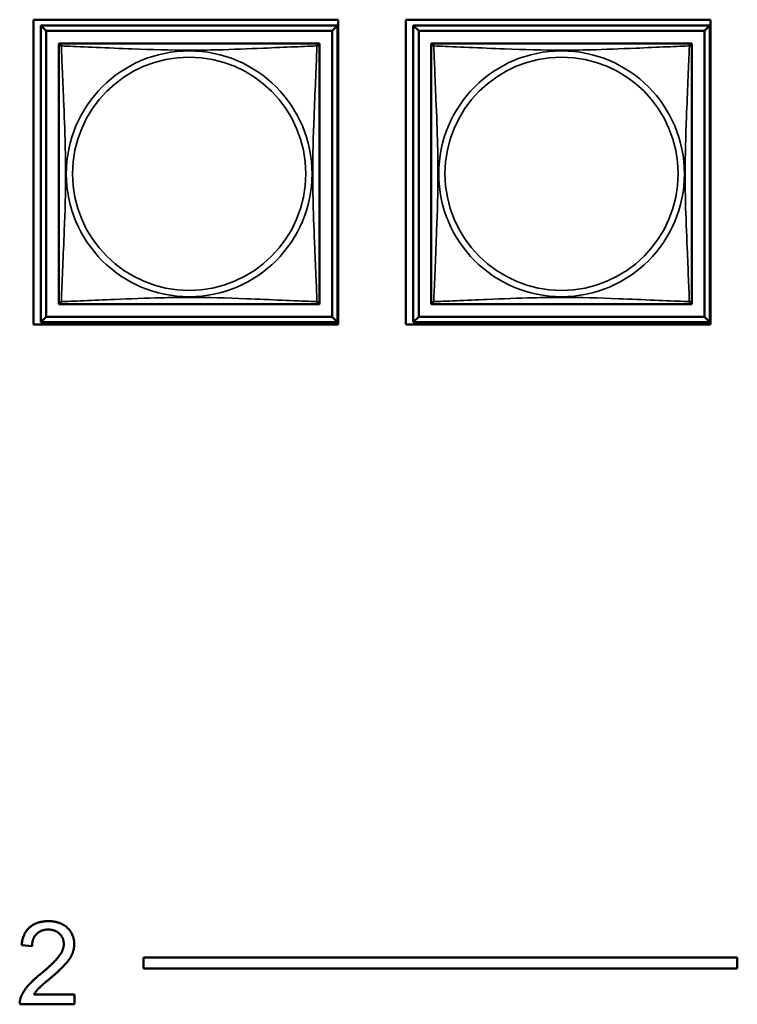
# Model space of a CAD drawing. Header units: inches. Extents: x 0.2 to 58.8, y 1.7 to 68.8.
# Tile 252 of 256: x 42 to 43.3, y 53.9 to 55.7. Entities that reach past the tile are written whole.
import ezdxf

# ---------------------------------------------------------------- set-up
doc = ezdxf.new("R2010")
doc.units = ezdxf.units.IN
doc.header["$MEASUREMENT"] = 0
doc.layers.add('Visible (ANSI)', color=7, linetype='Continuous', lineweight=50)
doc.layers.add('Visible Narrow (ANSI)', color=7, linetype='Continuous', lineweight=35)

msp = doc.modelspace()

# ---------------------------------------------------------------- linework, layer by layer
at = {"layer": 'Visible (ANSI)'}
for p, q in [((42.0485, 55.1773), (42.0485, 55.7297)), ((42.0485, 55.7297), (42.6009, 55.7297)), ((42.062, 55.7192), (42.5994, 55.7192)), ((42.0718, 55.7093), (42.062, 55.7192)), ((42.062, 55.1818), (42.062, 55.7192)), ((42.5994, 55.7192), (42.5896, 55.7093)), ((42.5994, 55.7192), (42.5994, 55.1818)), ((42.6009, 55.7297), (42.6009, 55.1773)), ((42.7235, 55.1773), (42.7235, 55.7297)), ((42.7235, 55.7297), (43.2759, 55.7297)), ((42.737, 55.7192), (43.2744, 55.7192)), ((42.7468, 55.7093), (42.737, 55.7192)), ((42.737, 55.1818), (42.737, 55.7192)), ((43.2744, 55.7192), (43.2646, 55.7093)), ((43.2744, 55.7192), (43.2744, 55.1818)), ((43.2759, 55.7297), (43.2759, 55.1773)), ((42.0718, 55.7093), (42.5896, 55.7093)), ((42.0718, 55.1916), (42.0718, 55.7093)), ((42.5896, 55.7093), (42.5896, 55.1916)), ((42.7468, 55.7093), (43.2646, 55.7093)), ((42.7468, 55.1916), (42.7468, 55.7093)), ((43.2646, 55.7093), (43.2646, 55.1916)), ((42.0945, 55.6809), (42.0945, 55.6867)), ((42.0945, 55.6867), (42.1003, 55.6867)), ((42.5611, 55.6867), (42.5669, 55.6867)), ((42.5669, 55.6867), (42.5669, 55.6808)), ((42.7695, 55.6809), (42.7695, 55.6867)), ((42.7695, 55.6867), (42.7753, 55.6867)), ((43.2361, 55.6867), (43.2419, 55.6867)), ((43.2419, 55.6867), (43.2419, 55.6808)), ((42.0945, 55.2143), (42.0945, 55.2201)), ((42.5669, 55.2202), (42.5669, 55.2143)), ((42.7695, 55.2143), (42.7695, 55.2201)), ((43.2419, 55.2202), (43.2419, 55.2143)), ((42.1004, 55.2143), (42.0945, 55.2143)), ((42.5669, 55.2143), (42.561, 55.2143)), ((42.7754, 55.2143), (42.7695, 55.2143)), ((43.2419, 55.2143), (43.236, 55.2143)), ((42.0718, 55.1916), (42.062, 55.1818)), ((42.5994, 55.1818), (42.062, 55.1818)), ((42.5896, 55.1916), (42.0718, 55.1916)), ((42.5896, 55.1916), (42.5994, 55.1818)), ((42.7468, 55.1916), (42.737, 55.1818)), ((43.2744, 55.1818), (42.737, 55.1818)), ((43.2646, 55.1916), (42.7468, 55.1916)), ((43.2646, 55.1916), (43.2744, 55.1818)), ((42.6009, 55.1773), (42.0485, 55.1773)), ((43.2759, 55.1773), (42.7235, 55.1773)), ((42.046, 54.051), (42.027, 54.0529)), ((42.2482, 54.0108), (42.2482, 54.0308)), ((42.2482, 54.0308), (43.3242, 54.0308)), ((43.3242, 54.0308), (43.3242, 54.0108)), ((43.3242, 54.0108), (42.2482, 54.0108)), ((42.0492, 53.9634), (42.1227, 53.9634)), ((42.1227, 53.9634), (42.1227, 53.9457)), ((42.1227, 53.9457), (42.0236, 53.9457))]:
    msp.add_line(p, q, dxfattribs=at)
for centre, start, end in [((42.1004, 55.6808), 90, 180), ((42.561, 55.6808), 0, 90), ((42.7754, 55.6808), 90, 180), ((43.236, 55.6808), 0, 90), ((42.1004, 55.2202), 180, 270), ((42.561, 55.2202), 270, 360), ((42.7754, 55.2202), 180, 270), ((43.236, 55.2202), 270, 360)]:
    msp.add_arc(centre, 0.00591, start, end, dxfattribs=at)
for points in [[(42.0945, 55.6808), (42.0945, 55.6802), (42.0945, 55.6775), (42.0945, 55.6731), (42.0945, 55.665), (42.0945, 55.6511), (42.0945, 55.6349), (42.0945, 55.6188), (42.0945, 55.6006), (42.0945, 55.582), (42.0945, 55.5556), (42.0945, 55.5283), (42.0945, 55.5012), (42.0945, 55.4843), (42.0945, 55.4674), (42.0945, 55.4505), (42.0945, 55.4166), (42.0945, 55.3828), (42.0945, 55.3491), (42.0945, 55.3071), (42.0945, 55.2631), (42.0945, 55.2376), (42.0945, 55.2275), (42.0945, 55.2211), (42.0945, 55.2202)], [(42.561, 55.6867), (42.5604, 55.6867), (42.5577, 55.6867), (42.5533, 55.6867), (42.5452, 55.6867), (42.5313, 55.6867), (42.5151, 55.6867), (42.499, 55.6867), (42.4808, 55.6867), (42.4622, 55.6867), (42.4358, 55.6867), (42.4085, 55.6867), (42.3815, 55.6867), (42.3645, 55.6867), (42.3476, 55.6867), (42.3307, 55.6867), (42.2968, 55.6867), (42.263, 55.6867), (42.2293, 55.6867), (42.1873, 55.6867), (42.1434, 55.6867), (42.1178, 55.6867), (42.1077, 55.6867), (42.1013, 55.6867), (42.1004, 55.6867)], [(42.5669, 55.2202), (42.5669, 55.2207), (42.5669, 55.2235), (42.5669, 55.2279), (42.5669, 55.236), (42.5669, 55.2499), (42.5669, 55.266), (42.5669, 55.2822), (42.5669, 55.3004), (42.5669, 55.319), (42.5669, 55.3454), (42.5669, 55.3727), (42.5669, 55.3997), (42.5669, 55.4166), (42.5669, 55.4336), (42.5669, 55.4505), (42.5669, 55.4843), (42.5669, 55.5182), (42.5669, 55.5519), (42.5669, 55.5939), (42.5669, 55.6378), (42.5669, 55.6634), (42.5669, 55.6734), (42.5669, 55.6798), (42.5669, 55.6808)], [(42.7695, 55.6808), (42.7695, 55.6802), (42.7695, 55.6775), (42.7695, 55.6731), (42.7695, 55.665), (42.7695, 55.6511), (42.7695, 55.6349), (42.7695, 55.6188), (42.7695, 55.6006), (42.7695, 55.582), (42.7695, 55.5556), (42.7695, 55.5283), (42.7695, 55.5012), (42.7695, 55.4843), (42.7695, 55.4674), (42.7695, 55.4505), (42.7695, 55.4166), (42.7695, 55.3828), (42.7695, 55.3491), (42.7695, 55.3071), (42.7695, 55.2631), (42.7695, 55.2376), (42.7695, 55.2275), (42.7695, 55.2211), (42.7695, 55.2202)], [(43.236, 55.6867), (43.2354, 55.6867), (43.2327, 55.6867), (43.2283, 55.6867), (43.2202, 55.6867), (43.2063, 55.6867), (43.1901, 55.6867), (43.174, 55.6867), (43.1558, 55.6867), (43.1372, 55.6867), (43.1108, 55.6867), (43.0835, 55.6867), (43.0565, 55.6867), (43.0395, 55.6867), (43.0226, 55.6867), (43.0057, 55.6867), (42.9718, 55.6867), (42.938, 55.6867), (42.9043, 55.6867), (42.8623, 55.6867), (42.8184, 55.6867), (42.7928, 55.6867), (42.7827, 55.6867), (42.7763, 55.6867), (42.7754, 55.6867)], [(43.2419, 55.2202), (43.2419, 55.2207), (43.2419, 55.2235), (43.2419, 55.2279), (43.2419, 55.236), (43.2419, 55.2499), (43.2419, 55.266), (43.2419, 55.2822), (43.2419, 55.3004), (43.2419, 55.319), (43.2419, 55.3454), (43.2419, 55.3727), (43.2419, 55.3997), (43.2419, 55.4166), (43.2419, 55.4336), (43.2419, 55.4505), (43.2419, 55.4843), (43.2419, 55.5182), (43.2419, 55.5519), (43.2419, 55.5939), (43.2419, 55.6378), (43.2419, 55.6634), (43.2419, 55.6734), (43.2419, 55.6798), (43.2419, 55.6808)], [(42.1004, 55.2143), (42.101, 55.2143), (42.1037, 55.2143), (42.1081, 55.2143), (42.1162, 55.2143), (42.1301, 55.2143), (42.1462, 55.2143), (42.1624, 55.2143), (42.1806, 55.2143), (42.1992, 55.2143), (42.2256, 55.2143), (42.2529, 55.2143), (42.2799, 55.2143), (42.2968, 55.2143), (42.3138, 55.2143), (42.3307, 55.2143), (42.3645, 55.2143), (42.3984, 55.2143), (42.4321, 55.2143), (42.4741, 55.2143), (42.518, 55.2143), (42.5436, 55.2143), (42.5537, 55.2143), (42.5601, 55.2143), (42.561, 55.2143)], [(42.7754, 55.2143), (42.776, 55.2143), (42.7787, 55.2143), (42.7831, 55.2143), (42.7912, 55.2143), (42.8051, 55.2143), (42.8212, 55.2143), (42.8374, 55.2143), (42.8556, 55.2143), (42.8742, 55.2143), (42.9006, 55.2143), (42.9279, 55.2143), (42.9549, 55.2143), (42.9718, 55.2143), (42.9888, 55.2143), (43.0057, 55.2143), (43.0395, 55.2143), (43.0734, 55.2143), (43.1071, 55.2143), (43.1491, 55.2143), (43.193, 55.2143), (43.2186, 55.2143), (43.2287, 55.2143), (43.2351, 55.2143), (43.236, 55.2143)]]:
    msp.add_open_spline(points, degree=3, knots=[0.325731, 0.325731, 0.325731, 0.325731, 0.404774, 0.404774, 0.404774, 0.550532, 0.550532, 0.550532, 0.69629, 0.69629, 0.69629, 0.902598, 0.902598, 0.902598, 1.03154, 1.03154, 1.03154, 1.289425, 1.289425, 1.289425, 1.610774, 1.610774, 1.610774, 1.73735, 1.73735, 1.73735, 1.73735], dxfattribs=at)
for points in [[(42.027, 54.0529), (42.0289, 54.0741), (42.0543, 54.0963), (42.0757, 54.0963)], [(42.0757, 54.0963), (42.0973, 54.0963), (42.1224, 54.0724), (42.1224, 54.0547)], [(42.0752, 54.0811), (42.062, 54.0811), (42.0461, 54.0651), (42.046, 54.051)], [(42.1035, 54.0551), (42.1035, 54.0661), (42.0878, 54.0811), (42.0752, 54.0811)], [(42.062, 54.0011), (42.0863, 54.0213), (42.1035, 54.0446), (42.1035, 54.0551)], [(42.1224, 54.0547), (42.1224, 54.0456), (42.1151, 54.0282), (42.098, 54.009), (42.0782, 53.9922)], [(42.0257, 53.9585), (42.0295, 53.9687), (42.0462, 53.9882), (42.062, 54.0011)], [(42.0782, 53.9922), (42.0616, 53.9784), (42.0523, 53.9684), (42.0492, 53.9634)], [(42.0236, 53.9457), (42.0233, 53.9523), (42.0257, 53.9585)]]:
    msp.add_open_spline(points, degree=2, dxfattribs=at)
at = {"layer": 'Visible Narrow (ANSI)'}
for centre, radius in [((42.3307, 55.4505), 0.2227), ((42.3307, 55.4505), 0.2113), ((43.0057, 55.4505), 0.2227), ((43.0057, 55.4505), 0.2113)]:
    msp.add_circle(centre, radius, dxfattribs=at)
for points, knots in [([(42.0945, 55.6808), (42.0945, 55.6809), (42.0945, 55.681), (42.0945, 55.6813), (42.0946, 55.6815), (42.0947, 55.6817), (42.0948, 55.6819), (42.0949, 55.682), (42.095, 55.6821), (42.0952, 55.6822), (42.0954, 55.6823), (42.096, 55.6825), (42.0965, 55.6826), (42.0976, 55.6825), (42.0982, 55.6824), (42.099, 55.6822)], [-0.0844808, -0.0844808, -0.0844808, -0.0844808, -0.06943799, -0.06943799, -0.05587828, -0.05587828, -0.04740346, -0.04740346, -0.04210669, -0.04210669, -0.03151317, -0.03151317, -0.01456352, -0.01456352, 0.00026741, 0.00026741, 0.00026741, 0.00026741]), ([(42.099, 55.6822), (42.0988, 55.6829), (42.0987, 55.6836), (42.0986, 55.6847), (42.0987, 55.6852), (42.0988, 55.6858), (42.0989, 55.6859), (42.0991, 55.6862), (42.0992, 55.6862), (42.0993, 55.6864), (42.0994, 55.6865), (42.0997, 55.6866), (42.0999, 55.6866), (42.1002, 55.6867), (42.1003, 55.6867), (42.1004, 55.6867)], [-0.00026741, -0.00026741, -0.00026741, -0.00026741, 0.01456352, 0.01456352, 0.03151317, 0.03151317, 0.04210669, 0.04210669, 0.04740346, 0.04740346, 0.05587828, 0.05587828, 0.06943799, 0.06943799, 0.0844808, 0.0844808, 0.0844808, 0.0844808]), ([(42.099, 55.2188), (42.0991, 55.2216), (42.0993, 55.2251), (42.0994, 55.2291), (42.1005, 55.2567), (42.1026, 55.3038), (42.1043, 55.3473), (42.1057, 55.3822), (42.1067, 55.4164), (42.1067, 55.4505), (42.1067, 55.4675), (42.1065, 55.4846), (42.106, 55.5017), (42.1054, 55.5292), (42.1042, 55.5574), (42.103, 55.585), (42.1022, 55.6046), (42.1014, 55.6239), (42.1007, 55.6412), (42.0999, 55.6584), (42.0994, 55.6733), (42.099, 55.6822)], [-1.657319, -1.657319, -1.657319, -1.657319, -1.610774, -1.610774, -1.610774, -1.289425, -1.289425, -1.289425, -1.03154, -1.03154, -1.03154, -0.902598, -0.902598, -0.902598, -0.69629, -0.69629, -0.69629, -0.550532, -0.550532, -0.550532, -0.405761, -0.405761, -0.405761, -0.405761]), ([(42.099, 55.6822), (42.1018, 55.682), (42.1053, 55.6819), (42.1093, 55.6818), (42.137, 55.6807), (42.184, 55.6785), (42.2275, 55.6768), (42.2624, 55.6755), (42.2966, 55.6745), (42.3307, 55.6745), (42.3477, 55.6745), (42.3648, 55.6747), (42.382, 55.6751), (42.4094, 55.6758), (42.4376, 55.6769), (42.4652, 55.6781), (42.4848, 55.6789), (42.5041, 55.6798), (42.5214, 55.6805), (42.5386, 55.6812), (42.5535, 55.6818), (42.5624, 55.6822)], [-1.657319, -1.657319, -1.657319, -1.657319, -1.610774, -1.610774, -1.610774, -1.289425, -1.289425, -1.289425, -1.03154, -1.03154, -1.03154, -0.902598, -0.902598, -0.902598, -0.69629, -0.69629, -0.69629, -0.550532, -0.550532, -0.550532, -0.405761, -0.405761, -0.405761, -0.405761]), ([(42.5624, 55.6822), (42.5623, 55.6793), (42.5621, 55.6758), (42.562, 55.6718), (42.5609, 55.6442), (42.5588, 55.5972), (42.557, 55.5537), (42.5557, 55.5187), (42.5547, 55.4846), (42.5547, 55.4505), (42.5547, 55.4334), (42.5549, 55.4164), (42.5553, 55.3992), (42.556, 55.3717), (42.5572, 55.3436), (42.5583, 55.3159), (42.5592, 55.2964), (42.56, 55.277), (42.5607, 55.2597), (42.5614, 55.2426), (42.562, 55.2276), (42.5624, 55.2188)], [-1.657319, -1.657319, -1.657319, -1.657319, -1.610774, -1.610774, -1.610774, -1.289425, -1.289425, -1.289425, -1.03154, -1.03154, -1.03154, -0.902598, -0.902598, -0.902598, -0.69629, -0.69629, -0.69629, -0.550532, -0.550532, -0.550532, -0.405761, -0.405761, -0.405761, -0.405761]), ([(42.561, 55.6867), (42.5611, 55.6867), (42.5612, 55.6867), (42.5615, 55.6866), (42.5617, 55.6866), (42.562, 55.6865), (42.5621, 55.6864), (42.5622, 55.6862), (42.5623, 55.6862), (42.5624, 55.6859), (42.5625, 55.6858), (42.5627, 55.6852), (42.5628, 55.6847), (42.5627, 55.6836), (42.5626, 55.6829), (42.5624, 55.6822)], [-0.0844808, -0.0844808, -0.0844808, -0.0844808, -0.06943799, -0.06943799, -0.05587828, -0.05587828, -0.04740346, -0.04740346, -0.04210669, -0.04210669, -0.03151317, -0.03151317, -0.01456352, -0.01456352, 0.00026741, 0.00026741, 0.00026741, 0.00026741]), ([(42.5624, 55.6822), (42.5631, 55.6824), (42.5638, 55.6825), (42.5649, 55.6826), (42.5654, 55.6825), (42.566, 55.6823), (42.5662, 55.6822), (42.5664, 55.6821), (42.5664, 55.682), (42.5666, 55.6819), (42.5667, 55.6817), (42.5668, 55.6815), (42.5669, 55.6813), (42.5669, 55.681), (42.5669, 55.6809), (42.5669, 55.6808)], [-0.00026741, -0.00026741, -0.00026741, -0.00026741, 0.01456352, 0.01456352, 0.03151317, 0.03151317, 0.04210669, 0.04210669, 0.04740346, 0.04740346, 0.05587828, 0.05587828, 0.06943799, 0.06943799, 0.0844808, 0.0844808, 0.0844808, 0.0844808]), ([(42.7695, 55.6808), (42.7695, 55.6809), (42.7695, 55.681), (42.7695, 55.6813), (42.7696, 55.6815), (42.7697, 55.6817), (42.7698, 55.6819), (42.7699, 55.682), (42.77, 55.6821), (42.7702, 55.6822), (42.7704, 55.6823), (42.771, 55.6825), (42.7715, 55.6826), (42.7726, 55.6825), (42.7732, 55.6824), (42.774, 55.6822)], [-0.0844808, -0.0844808, -0.0844808, -0.0844808, -0.06943799, -0.06943799, -0.05587828, -0.05587828, -0.04740346, -0.04740346, -0.04210669, -0.04210669, -0.03151317, -0.03151317, -0.01456352, -0.01456352, 0.00026741, 0.00026741, 0.00026741, 0.00026741]), ([(42.774, 55.6822), (42.7738, 55.6829), (42.7737, 55.6836), (42.7736, 55.6847), (42.7737, 55.6852), (42.7738, 55.6858), (42.7739, 55.6859), (42.7741, 55.6862), (42.7742, 55.6862), (42.7743, 55.6864), (42.7744, 55.6865), (42.7747, 55.6866), (42.7749, 55.6866), (42.7752, 55.6867), (42.7753, 55.6867), (42.7754, 55.6867)], [-0.00026741, -0.00026741, -0.00026741, -0.00026741, 0.01456352, 0.01456352, 0.03151317, 0.03151317, 0.04210669, 0.04210669, 0.04740346, 0.04740346, 0.05587828, 0.05587828, 0.06943799, 0.06943799, 0.0844808, 0.0844808, 0.0844808, 0.0844808]), ([(42.774, 55.2188), (42.7741, 55.2216), (42.7743, 55.2251), (42.7744, 55.2291), (42.7755, 55.2567), (42.7776, 55.3038), (42.7793, 55.3473), (42.7807, 55.3822), (42.7817, 55.4164), (42.7817, 55.4505), (42.7817, 55.4675), (42.7815, 55.4846), (42.781, 55.5017), (42.7804, 55.5292), (42.7792, 55.5574), (42.778, 55.585), (42.7772, 55.6046), (42.7764, 55.6239), (42.7757, 55.6412), (42.7749, 55.6584), (42.7744, 55.6733), (42.774, 55.6822)], [-1.657319, -1.657319, -1.657319, -1.657319, -1.610774, -1.610774, -1.610774, -1.289425, -1.289425, -1.289425, -1.03154, -1.03154, -1.03154, -0.902598, -0.902598, -0.902598, -0.69629, -0.69629, -0.69629, -0.550532, -0.550532, -0.550532, -0.405761, -0.405761, -0.405761, -0.405761]), ([(42.774, 55.6822), (42.7768, 55.682), (42.7803, 55.6819), (42.7843, 55.6818), (42.812, 55.6807), (42.859, 55.6785), (42.9025, 55.6768), (42.9374, 55.6755), (42.9716, 55.6745), (43.0057, 55.6745), (43.0227, 55.6745), (43.0398, 55.6747), (43.057, 55.6751), (43.0844, 55.6758), (43.1126, 55.6769), (43.1402, 55.6781), (43.1598, 55.6789), (43.1791, 55.6798), (43.1964, 55.6805), (43.2136, 55.6812), (43.2285, 55.6818), (43.2374, 55.6822)], [-1.657319, -1.657319, -1.657319, -1.657319, -1.610774, -1.610774, -1.610774, -1.289425, -1.289425, -1.289425, -1.03154, -1.03154, -1.03154, -0.902598, -0.902598, -0.902598, -0.69629, -0.69629, -0.69629, -0.550532, -0.550532, -0.550532, -0.405761, -0.405761, -0.405761, -0.405761]), ([(43.2374, 55.6822), (43.2373, 55.6793), (43.2371, 55.6758), (43.237, 55.6718), (43.2359, 55.6442), (43.2338, 55.5972), (43.232, 55.5537), (43.2307, 55.5187), (43.2297, 55.4846), (43.2297, 55.4505), (43.2297, 55.4334), (43.2299, 55.4164), (43.2303, 55.3992), (43.231, 55.3717), (43.2322, 55.3436), (43.2333, 55.3159), (43.2342, 55.2964), (43.235, 55.277), (43.2357, 55.2597), (43.2364, 55.2426), (43.237, 55.2276), (43.2374, 55.2188)], [-1.657319, -1.657319, -1.657319, -1.657319, -1.610774, -1.610774, -1.610774, -1.289425, -1.289425, -1.289425, -1.03154, -1.03154, -1.03154, -0.902598, -0.902598, -0.902598, -0.69629, -0.69629, -0.69629, -0.550532, -0.550532, -0.550532, -0.405761, -0.405761, -0.405761, -0.405761]), ([(43.236, 55.6867), (43.2361, 55.6867), (43.2362, 55.6867), (43.2365, 55.6866), (43.2367, 55.6866), (43.237, 55.6865), (43.2371, 55.6864), (43.2372, 55.6862), (43.2373, 55.6862), (43.2374, 55.6859), (43.2375, 55.6858), (43.2377, 55.6852), (43.2378, 55.6847), (43.2377, 55.6836), (43.2376, 55.6829), (43.2374, 55.6822)], [-0.0844808, -0.0844808, -0.0844808, -0.0844808, -0.06943799, -0.06943799, -0.05587828, -0.05587828, -0.04740346, -0.04740346, -0.04210669, -0.04210669, -0.03151317, -0.03151317, -0.01456352, -0.01456352, 0.00026741, 0.00026741, 0.00026741, 0.00026741]), ([(43.2374, 55.6822), (43.2381, 55.6824), (43.2388, 55.6825), (43.2399, 55.6826), (43.2404, 55.6825), (43.241, 55.6823), (43.2412, 55.6822), (43.2414, 55.6821), (43.2414, 55.682), (43.2416, 55.6819), (43.2417, 55.6817), (43.2418, 55.6815), (43.2419, 55.6813), (43.2419, 55.681), (43.2419, 55.6809), (43.2419, 55.6808)], [-0.00026741, -0.00026741, -0.00026741, -0.00026741, 0.01456352, 0.01456352, 0.03151317, 0.03151317, 0.04210669, 0.04210669, 0.04740346, 0.04740346, 0.05587828, 0.05587828, 0.06943799, 0.06943799, 0.0844808, 0.0844808, 0.0844808, 0.0844808]), ([(42.099, 55.2188), (42.0982, 55.2186), (42.0976, 55.2185), (42.0965, 55.2184), (42.096, 55.2185), (42.0954, 55.2186), (42.0952, 55.2187), (42.095, 55.2189), (42.0949, 55.2189), (42.0948, 55.2191), (42.0947, 55.2192), (42.0946, 55.2195), (42.0945, 55.2196), (42.0945, 55.2199), (42.0945, 55.2201), (42.0945, 55.2202)], [-0.00026741, -0.00026741, -0.00026741, -0.00026741, 0.01456352, 0.01456352, 0.03151317, 0.03151317, 0.04210669, 0.04210669, 0.04740346, 0.04740346, 0.05587828, 0.05587828, 0.06943799, 0.06943799, 0.0844808, 0.0844808, 0.0844808, 0.0844808]), ([(42.1004, 55.2143), (42.1003, 55.2143), (42.1002, 55.2143), (42.0999, 55.2143), (42.0997, 55.2144), (42.0994, 55.2145), (42.0993, 55.2146), (42.0992, 55.2147), (42.0991, 55.2148), (42.0989, 55.215), (42.0988, 55.2152), (42.0987, 55.2158), (42.0986, 55.2162), (42.0987, 55.2174), (42.0988, 55.218), (42.099, 55.2188)], [-0.0844808, -0.0844808, -0.0844808, -0.0844808, -0.06943799, -0.06943799, -0.05587828, -0.05587828, -0.04740346, -0.04740346, -0.04210669, -0.04210669, -0.03151317, -0.03151317, -0.01456352, -0.01456352, 0.00026741, 0.00026741, 0.00026741, 0.00026741]), ([(42.5624, 55.2188), (42.5595, 55.2189), (42.556, 55.219), (42.552, 55.2192), (42.5244, 55.2203), (42.4774, 55.2224), (42.4339, 55.2241), (42.399, 55.2255), (42.3648, 55.2265), (42.3307, 55.2265), (42.3137, 55.2265), (42.2966, 55.2263), (42.2794, 55.2258), (42.2519, 55.2252), (42.2238, 55.224), (42.1961, 55.2228), (42.1766, 55.222), (42.1572, 55.2212), (42.14, 55.2204), (42.1228, 55.2197), (42.1078, 55.2191), (42.099, 55.2188)], [-1.657319, -1.657319, -1.657319, -1.657319, -1.610774, -1.610774, -1.610774, -1.289425, -1.289425, -1.289425, -1.03154, -1.03154, -1.03154, -0.902598, -0.902598, -0.902598, -0.69629, -0.69629, -0.69629, -0.550532, -0.550532, -0.550532, -0.405761, -0.405761, -0.405761, -0.405761]), ([(42.5624, 55.2188), (42.5626, 55.218), (42.5627, 55.2174), (42.5628, 55.2162), (42.5627, 55.2158), (42.5625, 55.2152), (42.5624, 55.215), (42.5623, 55.2148), (42.5622, 55.2147), (42.5621, 55.2146), (42.562, 55.2145), (42.5617, 55.2144), (42.5615, 55.2143), (42.5612, 55.2143), (42.5611, 55.2143), (42.561, 55.2143)], [-0.00026741, -0.00026741, -0.00026741, -0.00026741, 0.01456352, 0.01456352, 0.03151317, 0.03151317, 0.04210669, 0.04210669, 0.04740346, 0.04740346, 0.05587828, 0.05587828, 0.06943799, 0.06943799, 0.0844808, 0.0844808, 0.0844808, 0.0844808]), ([(42.5669, 55.2202), (42.5669, 55.2201), (42.5669, 55.2199), (42.5669, 55.2196), (42.5668, 55.2195), (42.5667, 55.2192), (42.5666, 55.2191), (42.5664, 55.2189), (42.5664, 55.2189), (42.5662, 55.2187), (42.566, 55.2186), (42.5654, 55.2185), (42.5649, 55.2184), (42.5638, 55.2185), (42.5631, 55.2186), (42.5624, 55.2188)], [-0.0844808, -0.0844808, -0.0844808, -0.0844808, -0.06943799, -0.06943799, -0.05587828, -0.05587828, -0.04740346, -0.04740346, -0.04210669, -0.04210669, -0.03151317, -0.03151317, -0.01456352, -0.01456352, 0.00026741, 0.00026741, 0.00026741, 0.00026741]), ([(42.774, 55.2188), (42.7732, 55.2186), (42.7726, 55.2185), (42.7715, 55.2184), (42.771, 55.2185), (42.7704, 55.2186), (42.7702, 55.2187), (42.77, 55.2189), (42.7699, 55.2189), (42.7698, 55.2191), (42.7697, 55.2192), (42.7696, 55.2195), (42.7695, 55.2196), (42.7695, 55.2199), (42.7695, 55.2201), (42.7695, 55.2202)], [-0.00026741, -0.00026741, -0.00026741, -0.00026741, 0.01456352, 0.01456352, 0.03151317, 0.03151317, 0.04210669, 0.04210669, 0.04740346, 0.04740346, 0.05587828, 0.05587828, 0.06943799, 0.06943799, 0.0844808, 0.0844808, 0.0844808, 0.0844808]), ([(42.7754, 55.2143), (42.7753, 55.2143), (42.7752, 55.2143), (42.7749, 55.2143), (42.7747, 55.2144), (42.7744, 55.2145), (42.7743, 55.2146), (42.7742, 55.2147), (42.7741, 55.2148), (42.7739, 55.215), (42.7738, 55.2152), (42.7737, 55.2158), (42.7736, 55.2162), (42.7737, 55.2174), (42.7738, 55.218), (42.774, 55.2188)], [-0.0844808, -0.0844808, -0.0844808, -0.0844808, -0.06943799, -0.06943799, -0.05587828, -0.05587828, -0.04740346, -0.04740346, -0.04210669, -0.04210669, -0.03151317, -0.03151317, -0.01456352, -0.01456352, 0.00026741, 0.00026741, 0.00026741, 0.00026741]), ([(43.2374, 55.2188), (43.2345, 55.2189), (43.231, 55.219), (43.227, 55.2192), (43.1994, 55.2203), (43.1524, 55.2224), (43.1089, 55.2241), (43.074, 55.2255), (43.0398, 55.2265), (43.0057, 55.2265), (42.9887, 55.2265), (42.9716, 55.2263), (42.9544, 55.2258), (42.9269, 55.2252), (42.8988, 55.224), (42.8711, 55.2228), (42.8516, 55.222), (42.8322, 55.2212), (42.815, 55.2204), (42.7978, 55.2197), (42.7828, 55.2191), (42.774, 55.2188)], [-1.657319, -1.657319, -1.657319, -1.657319, -1.610774, -1.610774, -1.610774, -1.289425, -1.289425, -1.289425, -1.03154, -1.03154, -1.03154, -0.902598, -0.902598, -0.902598, -0.69629, -0.69629, -0.69629, -0.550532, -0.550532, -0.550532, -0.405761, -0.405761, -0.405761, -0.405761]), ([(43.2374, 55.2188), (43.2376, 55.218), (43.2377, 55.2174), (43.2378, 55.2162), (43.2377, 55.2158), (43.2375, 55.2152), (43.2374, 55.215), (43.2373, 55.2148), (43.2372, 55.2147), (43.2371, 55.2146), (43.237, 55.2145), (43.2367, 55.2144), (43.2365, 55.2143), (43.2362, 55.2143), (43.2361, 55.2143), (43.236, 55.2143)], [-0.00026741, -0.00026741, -0.00026741, -0.00026741, 0.01456352, 0.01456352, 0.03151317, 0.03151317, 0.04210669, 0.04210669, 0.04740346, 0.04740346, 0.05587828, 0.05587828, 0.06943799, 0.06943799, 0.0844808, 0.0844808, 0.0844808, 0.0844808]), ([(43.2419, 55.2202), (43.2419, 55.2201), (43.2419, 55.2199), (43.2419, 55.2196), (43.2418, 55.2195), (43.2417, 55.2192), (43.2416, 55.2191), (43.2414, 55.2189), (43.2414, 55.2189), (43.2412, 55.2187), (43.241, 55.2186), (43.2404, 55.2185), (43.2399, 55.2184), (43.2388, 55.2185), (43.2381, 55.2186), (43.2374, 55.2188)], [-0.0844808, -0.0844808, -0.0844808, -0.0844808, -0.06943799, -0.06943799, -0.05587828, -0.05587828, -0.04740346, -0.04740346, -0.04210669, -0.04210669, -0.03151317, -0.03151317, -0.01456352, -0.01456352, 0.00026741, 0.00026741, 0.00026741, 0.00026741])]:
    msp.add_open_spline(points, degree=3, knots=knots, dxfattribs=at)

doc.saveas('drawing.dxf')
